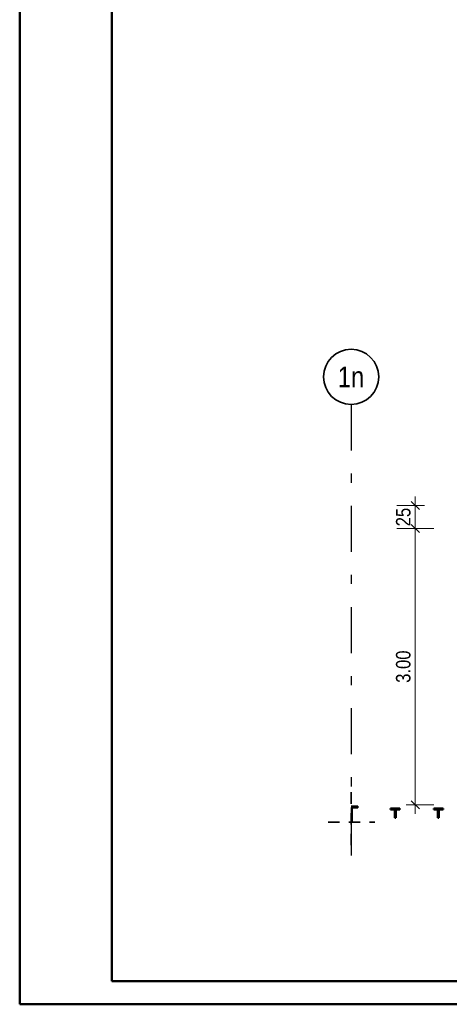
# Model space of a CAD drawing. Header units: millimetres. Extents: x 0 to 78.9, y -26.7 to 42.
# Tile 1 of 68: x 0 to 4.7, y 0 to 10.7. Entities that reach past the tile are written whole.
import ezdxf
from ezdxf.enums import TextEntityAlignment as Align

# ---------------------------------------------------------------- set-up
doc = ezdxf.new("R2010")
doc.units = ezdxf.units.MM
doc.linetypes.add('DASHDOTX2', pattern=[2, 1, -0.5, 0, -0.5])
doc.linetypes.add('HIDDEN', pattern=[0.375, 0.25, -0.125])
for name, color, linetype, lineweight in [('Achsen', 7, 'Continuous', 20), ('Schraffuren', 7, 'Continuous', 20), ('Texte', 7, 'Continuous', 20)]:
    doc.layers.add(name, color=color, linetype=linetype, lineweight=lineweight)
doc.styles.add('Arial Narrow', font='ARIALN.TTF')
doc.dimstyles.new('Arch_Strakon_dimstyle', dxfattribs={"dimtxt": 11.25, "dimasz": 1, "dimexe": 1.25, "dimexo": 0.0625, "dimgap": 1, "dimtad": 0, "dimdec": 5, "dimzin": 12, "dimdsep": 46, "dimtxsty": 'Arial Narrow', "dimblk": 'Arrowhead_Tick', "dimsah": 1, "dimcen": 0, "dimse1": 1, "dimse2": 1, "dimclrd": 6, "dimclrt": 3, "dimazin": 0, "dimtfac": 1, "dimtdec": 4, "dimtmove": 0, "dimatfit": 3, "dimldrblk": 'NONE', "dimfxl": 1, "dimtvp": 1, "dimtolj": 1, "dimtzin": 0, "dimlwd": 13, "dimarcsym": 2})

# ---------------------------------------------------------------- blocks, each defined once
blk = doc.blocks.new('Arrowhead_Tick')
at = {"color": 0, "linetype": 'Continuous', "lineweight": -2}
for p, q in [((0, 20), (0, -10)), ((-1, 0), (0, 0)), ((10, 0), (0, 0))]:
    blk.add_line(p, q, dxfattribs=at)
at = {"color": 2, "linetype": 'Continuous', "lineweight": 35}
blk.add_line((4.4, 4.4), (-4.4, -4.4), dxfattribs=at)
blk = doc.blocks.new('*D191')
at = {"layer": 'Achsen', "color": 6, "linetype": 'Continuous', "lineweight": 13}
blk.add_line((4.3, 2.178), (4.3, 5.158), dxfattribs=at)
at = {"layer": 'Defpoints', "color": 0}
for p in [(4.3, 5.168), (5.707, 5.168), (5.247, 2.168)]:
    blk.add_point(p, dxfattribs=at)
at = {"layer": 'Achsen', "color": 6, "lineweight": 13, "xscale": 0.01, "yscale": 0.01, "zscale": 0.01}
for p, rotation in [((4.3, 5.168), 89.99999999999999), ((4.3, 2.168), 270)]:
    blk.add_blockref('Arrowhead_Tick', p, dxfattribs=dict(at, rotation=rotation))
at = {"layer": 'Achsen', "color": 2, "lineweight": 35, "insert": (4.17, 3.668), "char_height": 0.1575, "attachment_point": 5, "rotation": 90, "style": 'Arial Narrow'}
blk.add_mtext('\\A1;3.00', dxfattribs=at)
blk = doc.blocks.new('_None')
blk = doc.blocks.new('*D192')
at = {"layer": 'Achsen', "color": 6, "linetype": 'Continuous', "lineweight": 13}
blk.add_line((4.3, 5.178), (4.3, 5.408), dxfattribs=at)
at = {"layer": 'Defpoints', "color": 0}
for p in [(4.3, 5.418), (5.497, 5.418), (5.247, 5.168)]:
    blk.add_point(p, dxfattribs=at)
at = {"layer": 'Achsen', "color": 6, "lineweight": 13, "xscale": 0.01, "yscale": 0.01, "zscale": 0.01}
for p, rotation in [((4.3, 5.418), 90), ((4.3, 5.168), 270)]:
    blk.add_blockref('Arrowhead_Tick', p, dxfattribs=dict(at, rotation=rotation))
at = {"layer": 'Achsen', "color": 2, "lineweight": 35, "insert": (4.17, 5.293), "char_height": 0.1575, "attachment_point": 5, "rotation": 90, "style": 'Arial Narrow'}
blk.add_mtext('\\A1;25', dxfattribs=at)

msp = doc.modelspace()

# ---------------------------------------------------------------- hatches: boundary and pattern name
at = {"layer": 'Schraffuren', "lineweight": 35, "true_color": 0x4682b4}
for points in [[(3.6105943, 2.1366832), (3.6770943, 2.1366832), (3.6770943, 2.1481832), (3.6022457, 2.1481832), (3.6022457, 1.9778988), (3.6105943, 1.9778988)], [(4.0875943, 2.1164843), (4.1320943, 2.1164843), (4.1320943, 2.1274843), (4.0320943, 2.1274843), (4.0320943, 2.1164843), (4.0765943, 2.1164843), (4.0765943, 2.0274843), (4.0875943, 2.0274843)], [(4.5575943, 2.1164843), (4.6020943, 2.1164843), (4.6020943, 2.1274843), (4.5020943, 2.1274843), (4.5020943, 2.1164843), (4.5465943, 2.1164843), (4.5465943, 2.0274843), (4.5575943, 2.0274843)]]:
    msp.add_hatch(color=145, dxfattribs=at).paths.add_polyline_path(points)

# ---------------------------------------------------------------- linework, layer by layer
at = {"color": 4, "linetype": 'Continuous', "lineweight": 50}
for p, q in [((0, 42.05), (0, 0)), ((1, 41.8), (1, 0.25)), ((1, 0.25), (77.25, 0.25)), ((0, 0), (77.5, 0))]:
    msp.add_line(p, q, dxfattribs=at)
at = {"color": 2, "linetype": 'HIDDEN', "lineweight": 35, "ltscale": 0.5}
for p, q in [((3.6022457, 1.7278988), (3.6022457, 2.3981832)), ((3.3522457, 1.9778988), (3.8605943, 1.9778988))]:
    msp.add_line(p, q, dxfattribs=at)
at = {"color": 3, "linetype": 'HIDDEN', "lineweight": 25, "ltscale": 0.5}
for p, q in [((3.6022457, 2.1146832), (3.6105943, 2.1146832)), ((3.6022457, 2.1016832), (3.6105943, 2.1016832)), ((3.6022457, 1.9896832), (3.6105943, 1.9896832))]:
    msp.add_line(p, q, dxfattribs=at)
at = {"layer": 'Achsen', "color": 3, "linetype": 'DASHDOTX2', "lineweight": 25, "ltscale": 0.5}
msp.add_line((3.6026415, 6.5160202), (3.6026415, 1.5281191), dxfattribs=at)
at = {"layer": 'Achsen', "color": 2, "linetype": 'Continuous', "lineweight": 35}
msp.add_circle((3.6026415, 6.8160202), 0.3, dxfattribs=at)
at = {"layer": 'Achsen', "color": 9, "linetype": 'Continuous', "lineweight": 0}
msp.add_circle((3.6022457, 1.9778988), 0.00111, dxfattribs=at)
at = {"layer": 'Texte', "color": 4, "linetype": 'Continuous', "lineweight": 50}
for p, q in [((3.6022457, 2.1481832), (3.6770943, 2.1481832)), ((3.6770943, 2.1366832), (3.6770943, 2.1481832)), ((3.6105943, 2.1366832), (3.6770943, 2.1366832)), ((3.6105943, 1.9778988), (3.6105943, 2.1366832)), ((4.0320943, 2.1274843), (4.1320943, 2.1274843)), ((4.0320943, 2.1164843), (4.0320943, 2.1274843)), ((4.0320943, 2.1164843), (4.0765943, 2.1164843)), ((4.0765943, 2.0274843), (4.0765943, 2.1164843)), ((4.0875943, 2.1164843), (4.1320943, 2.1164843)), ((4.0875943, 2.0274843), (4.0875943, 2.1164843)), ((4.1320943, 2.1164843), (4.1320943, 2.1274843)), ((4.5020943, 2.1274843), (4.6020943, 2.1274843)), ((4.5020943, 2.1164843), (4.5020943, 2.1274843)), ((4.5020943, 2.1164843), (4.5465943, 2.1164843)), ((4.5465943, 2.0274843), (4.5465943, 2.1164843)), ((4.5575943, 2.1164843), (4.6020943, 2.1164843)), ((4.5575943, 2.0274843), (4.5575943, 2.1164843)), ((4.6020943, 2.1164843), (4.6020943, 2.1274843)), ((4.0765943, 2.0274843), (4.0875943, 2.0274843)), ((4.5465943, 2.0274843), (4.5575943, 2.0274843))]:
    msp.add_line(p, q, dxfattribs=at)

# ---------------------------------------------------------------- texts
at = {"layer": 'Achsen', "color": 4, "lineweight": 50, "style": 'Arial Narrow'}
msp.add_text('1n', height=0.225, dxfattribs=at).set_placement((3.6010415, 6.8160202), align=Align.MIDDLE_CENTER)

# ---------------------------------------------------------------- dimensions: what is measured, and where the dimension line sits
at = {"layer": 'Achsen', "lineweight": 35}
for base, p1, p2, text, picture, middle in [((4.3, 5.4181843), (5.2469886, 5.1681843), (5.4970176, 5.4181843), '25', '*D192', (4.3, 5.2931843)), ((4.3, 5.1681832), (5.247245, 2.1681903), (5.707245, 5.1681832), '3.00', '*D191', (4.3, 3.6681868))]:
    dim = msp.add_linear_dim(base=base, p1=p1, p2=p2, angle=90, text=text, dimstyle='Arch_Strakon_dimstyle', override={"dimscale": 0.01, "dimtxt": 15.75, "dimasz": 1, "dimgap": 5, "dimtad": 1, "dimjust": 0, "dimtih": 0, "dimtoh": 0, "dimdec": 2, "dimdsep": 46, "dimtxsty": 'Arial Narrow', "dimclrd": 6, "dimclrt": 2, "dimtix": 1, "dimtofl": 255, "dimtmove": 0, "dimatfit": 2, "dimfxl": 0, "dimfxlon": 0, "dimtvp": 31.746032, "dimlwd": 13}, dxfattribs=at)
    dim.commit()
    dim.dimension.update_dxf_attribs({"geometry": picture, "text_midpoint": middle, "dimtype": 160})

doc.saveas('drawing.dxf')
